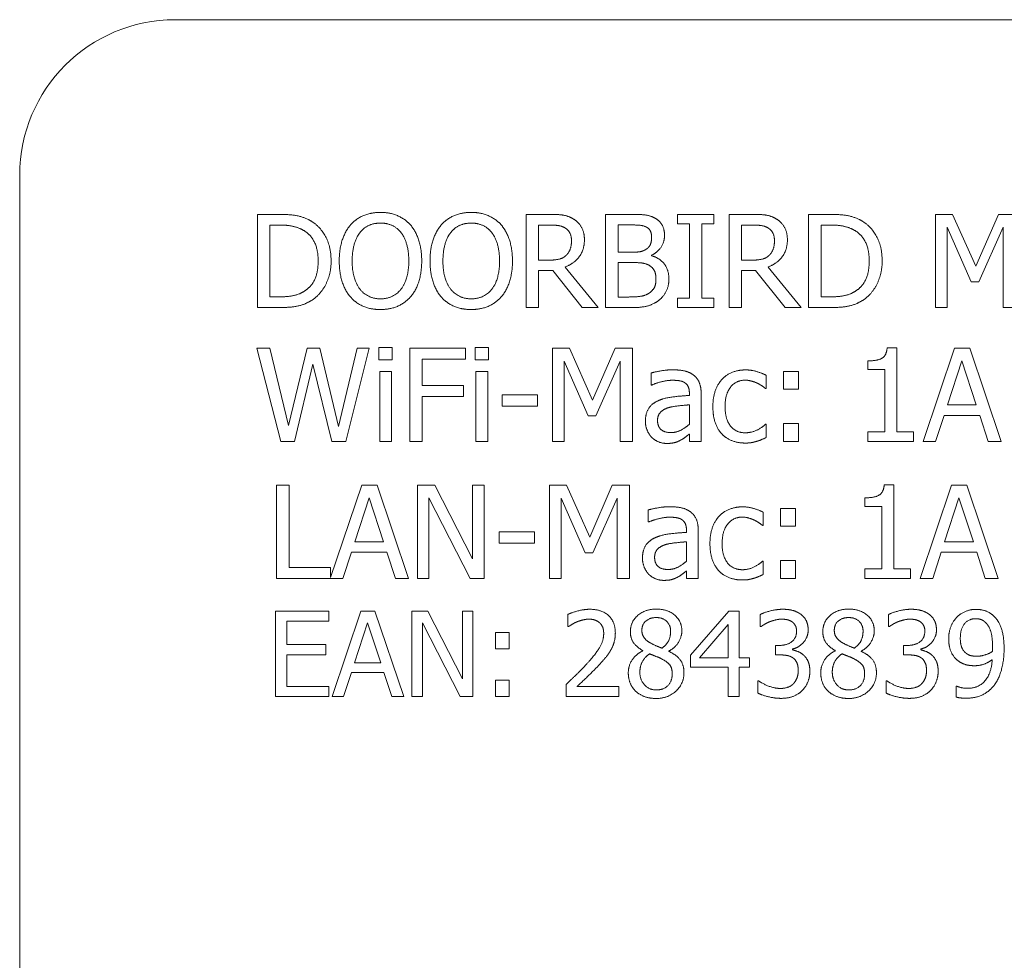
# Model space of a CAD drawing. Header units: millimetres. Extents: x 0 to 1188, y 0 to 840.
# Tile 8 of 15: x 328 to 341, y 199 to 211. Entities that reach past the tile are written whole.
import ezdxf

# ---------------------------------------------------------------- set-up
doc = ezdxf.new("R2010")
doc.units = ezdxf.units.MM
doc.header["$LTSCALE"] = 2
doc.layers.add('Sichtbar (ISO)', color=7, linetype='Continuous', lineweight=50)

msp = doc.modelspace()

# ---------------------------------------------------------------- linework, layer by layer
at = {"layer": 'Sichtbar (ISO)', "lineweight": 5}
for p, q in [((373.7798, 210.6754), (330.0798, 210.6754)), ((328.0798, 208.6754), (328.0798, 187.8754)), ((331.1409, 208.1705), (331.1409, 206.9705)), ((331.4142, 208.1705), (331.1409, 208.1705)), ((334.596, 208.1705), (334.596, 206.9705)), ((334.9052, 208.1705), (334.596, 208.1705)), ((335.62, 208.1705), (335.62, 206.9705)), ((335.938, 208.1705), (335.62, 208.1705)), ((336.5458, 208.1705), (336.5458, 208.0479)), ((337.0106, 208.1705), (336.5458, 208.1705)), ((336.5458, 208.0479), (336.6984, 208.0479)), ((336.6984, 208.0479), (336.6984, 207.093)), ((336.8579, 208.0479), (337.0106, 208.0479)), ((336.8579, 207.093), (336.8579, 208.0479)), ((337.0106, 208.0479), (337.0106, 208.1705)), ((337.208, 208.1705), (337.208, 206.9705)), ((337.5172, 208.1705), (337.208, 208.1705)), ((338.232, 208.1705), (338.232, 206.9705)), ((338.5052, 208.1705), (338.232, 208.1705)), ((339.8667, 208.1705), (339.8667, 206.9705)), ((340.0845, 208.1705), (339.8667, 208.1705)), ((340.384, 207.5024), (340.0845, 208.1705)), ((340.6738, 208.1705), (340.384, 207.5024)), ((340.8955, 208.1705), (340.6738, 208.1705)), ((331.3004, 207.1085), (331.3004, 208.0324)), ((331.3004, 208.0324), (331.4219, 208.0324)), ((334.7555, 207.5811), (334.7555, 208.0324)), ((334.7555, 208.0324), (334.914, 208.0324)), ((335.7795, 207.6833), (335.7795, 208.0343)), ((335.7795, 208.0343), (335.9321, 208.0343)), ((337.3675, 207.5811), (337.3675, 208.0324)), ((337.3675, 208.0324), (337.526, 208.0324)), ((338.3915, 207.1085), (338.3915, 208.0324)), ((338.3915, 208.0324), (338.513, 208.0324)), ((340.0154, 208.0042), (340.3257, 207.3011)), ((340.0154, 206.9705), (340.0154, 208.0042)), ((340.4229, 207.3011), (340.736, 208.0042)), ((340.736, 208.0042), (340.736, 206.9705)), ((335.9603, 207.6833), (335.7795, 207.6833)), ((334.8955, 207.5811), (334.7555, 207.5811)), ((335.7795, 207.1066), (335.7795, 207.55)), ((335.7795, 207.55), (335.9603, 207.55)), ((336.2093, 207.6375), (336.2093, 207.6434)), ((337.5075, 207.5811), (337.3675, 207.5811)), ((334.7555, 207.4479), (334.9383, 207.4479)), ((334.7555, 206.9705), (334.7555, 207.4479)), ((334.9383, 207.4479), (335.3176, 206.9705)), ((335.5247, 206.9705), (335.0978, 207.4927)), ((337.3675, 207.4479), (337.5503, 207.4479)), ((337.3675, 206.9705), (337.3675, 207.4479)), ((337.5503, 207.4479), (337.9295, 206.9705)), ((338.1367, 206.9705), (337.7098, 207.4927)), ((340.3257, 207.3011), (340.4229, 207.3011)), ((331.4219, 207.1085), (331.3004, 207.1085)), ((335.9088, 207.1066), (335.7795, 207.1066)), ((336.5458, 207.093), (336.5458, 206.9705)), ((336.6984, 207.093), (336.5458, 207.093)), ((337.0106, 207.093), (336.8579, 207.093)), ((337.0106, 206.9705), (337.0106, 207.093)), ((338.513, 207.1085), (338.3915, 207.1085)), ((331.1409, 206.9705), (331.4171, 206.9705)), ((334.596, 206.9705), (334.7555, 206.9705)), ((335.3176, 206.9705), (335.5247, 206.9705)), ((335.62, 206.9705), (335.9642, 206.9705)), ((336.5458, 206.9705), (337.0106, 206.9705)), ((337.208, 206.9705), (337.3675, 206.9705)), ((337.9295, 206.9705), (338.1367, 206.9705)), ((338.232, 206.9705), (338.5082, 206.9705)), ((339.8667, 206.9705), (340.0154, 206.9705)), ((340.736, 206.9705), (340.8955, 206.9705)), ((331.1331, 206.4475), (331.4394, 205.2475)), ((331.2974, 206.4475), (331.1331, 206.4475)), ((331.5386, 205.4527), (331.2974, 206.4475)), ((331.7778, 206.4475), (331.5386, 205.4527)), ((331.9402, 206.4475), (331.7778, 206.4475)), ((332.1814, 205.441), (331.9402, 206.4475)), ((332.4216, 206.4475), (332.1814, 205.441)), ((332.2767, 205.2475), (332.5781, 206.4475)), ((332.5781, 206.4475), (332.4216, 206.4475)), ((332.7026, 206.4553), (332.7026, 206.2978)), ((332.8747, 206.4553), (332.7026, 206.4553)), ((332.8747, 206.2978), (332.8747, 206.4553)), ((333.0984, 206.4475), (333.0984, 205.2475)), ((333.8161, 206.4475), (333.0984, 206.4475)), ((333.8161, 206.3056), (333.8161, 206.4475)), ((333.9405, 206.4553), (333.9405, 206.2978)), ((334.1127, 206.4553), (333.9405, 206.4553)), ((334.1127, 206.2978), (334.1127, 206.4553)), ((334.9354, 206.4475), (334.9354, 205.2475)), ((335.1532, 206.4475), (334.9354, 206.4475)), ((335.4527, 205.7795), (335.1532, 206.4475)), ((335.7425, 206.4475), (335.4527, 205.7795)), ((335.9642, 206.4475), (335.7425, 206.4475)), ((335.9642, 205.2475), (335.9642, 206.4475)), ((339.3668, 206.4514), (339.2423, 206.4514)), ((339.3668, 205.3701), (339.3668, 206.4514)), ((340.1098, 206.4475), (339.7052, 205.2475)), ((340.3062, 206.4475), (340.1098, 206.4475)), ((340.7107, 205.2475), (340.3062, 206.4475)), ((332.7026, 206.2978), (332.8747, 206.2978)), ((333.2579, 205.9671), (333.2579, 206.3056)), ((333.2579, 206.3056), (333.8161, 206.3056)), ((333.9405, 206.2978), (334.1127, 206.2978)), ((335.0841, 206.2812), (335.3944, 205.5782)), ((335.0841, 205.2475), (335.0841, 206.2812)), ((335.4916, 205.5782), (335.8047, 206.2812)), ((335.8047, 206.2812), (335.8047, 205.2475)), ((338.9944, 206.2842), (338.9944, 206.1743)), ((340.0193, 205.7192), (340.2041, 206.2842)), ((340.2041, 206.2842), (340.3898, 205.7192)), ((331.6164, 205.2475), (331.8537, 206.2433)), ((331.8537, 206.2433), (332.0978, 205.2475)), ((332.7123, 206.148), (332.7123, 205.2475)), ((332.864, 206.148), (332.7123, 206.148)), ((332.864, 205.2475), (332.864, 206.148)), ((333.9503, 206.148), (333.9503, 205.2475)), ((334.102, 206.148), (333.9503, 206.148)), ((334.102, 205.2475), (334.102, 206.148)), ((337.9091, 206.148), (337.9091, 205.9185)), ((338.1017, 206.148), (337.9091, 206.148)), ((338.1017, 205.9185), (338.1017, 206.148)), ((338.9944, 206.1743), (339.2122, 206.1743)), ((339.2122, 206.1743), (339.2122, 205.3701)), ((336.2044, 206.1286), (336.2044, 205.9739)), ((337.6854, 205.9292), (337.6854, 206.0994)), ((333.7927, 205.9671), (333.2579, 205.9671)), ((333.7927, 205.8252), (333.7927, 205.9671)), ((336.2044, 205.9739), (336.2132, 205.9739)), ((337.6767, 205.9292), (337.6854, 205.9292)), ((337.9091, 205.9185), (338.1017, 205.9185)), ((333.2579, 205.8252), (333.7927, 205.8252)), ((333.2579, 205.2475), (333.2579, 205.8252)), ((334.2877, 205.8456), (334.2877, 205.6997)), ((334.7418, 205.8456), (334.2877, 205.8456)), ((334.7418, 205.6997), (334.7418, 205.8456)), ((336.6974, 205.8689), (336.6974, 205.8398)), ((336.8491, 205.2475), (336.8491, 205.8631)), ((334.2877, 205.6997), (334.7418, 205.6997)), ((336.6974, 205.7192), (336.6974, 205.4692)), ((340.3898, 205.7192), (340.0193, 205.7192)), ((335.3944, 205.5782), (335.4916, 205.5782)), ((339.8666, 205.2475), (339.9756, 205.583)), ((339.9756, 205.583), (340.4336, 205.583)), ((340.4336, 205.583), (340.5425, 205.2475)), ((337.6854, 205.4683), (337.6767, 205.4683)), ((337.6854, 205.2981), (337.6854, 205.4683)), ((337.9091, 205.477), (337.9091, 205.2475)), ((338.1017, 205.477), (337.9091, 205.477)), ((338.1017, 205.2475), (338.1017, 205.477)), ((336.6974, 205.3428), (336.6974, 205.2475)), ((338.9944, 205.3701), (338.9944, 205.2475)), ((339.2122, 205.3701), (338.9944, 205.3701)), ((339.5798, 205.3701), (339.3668, 205.3701)), ((339.5798, 205.2475), (339.5798, 205.3701)), ((331.4394, 205.2475), (331.6164, 205.2475)), ((332.0978, 205.2475), (332.2767, 205.2475)), ((332.7123, 205.2475), (332.864, 205.2475)), ((333.0984, 205.2475), (333.2579, 205.2475)), ((333.9503, 205.2475), (334.102, 205.2475)), ((334.9354, 205.2475), (335.0841, 205.2475)), ((335.8047, 205.2475), (335.9642, 205.2475)), ((336.6974, 205.2475), (336.8491, 205.2475)), ((337.9091, 205.2475), (338.1017, 205.2475)), ((338.9944, 205.2475), (339.5798, 205.2475)), ((339.7052, 205.2475), (339.8666, 205.2475)), ((340.5425, 205.2475), (340.7107, 205.2475)), ((331.5456, 204.6853), (331.3862, 204.6853)), ((331.3862, 204.6853), (331.3862, 203.4853)), ((331.5456, 203.6272), (331.5456, 204.6853)), ((332.4821, 204.6853), (332.0815, 203.4968)), ((332.6785, 204.6853), (332.4821, 204.6853)), ((333.0831, 203.4853), (332.6785, 204.6853)), ((333.1969, 204.6853), (333.1969, 203.4853)), ((333.4234, 204.6853), (333.1969, 204.6853)), ((333.9067, 203.7352), (333.4234, 204.6853)), ((333.9067, 204.6853), (333.9067, 203.7352)), ((334.0555, 204.6853), (333.9067, 204.6853)), ((334.0555, 203.4853), (334.0555, 204.6853)), ((334.8977, 204.6853), (334.8977, 203.4853)), ((335.1155, 204.6853), (334.8977, 204.6853)), ((335.415, 204.0172), (335.1155, 204.6853)), ((335.7048, 204.6853), (335.415, 204.0172)), ((335.9265, 204.6853), (335.7048, 204.6853)), ((335.9265, 203.4853), (335.9265, 204.6853)), ((339.3291, 204.6892), (339.2046, 204.6892)), ((339.3291, 203.6078), (339.3291, 204.6892)), ((340.0721, 204.6853), (339.6675, 203.4853)), ((340.2685, 204.6853), (340.0721, 204.6853)), ((340.673, 203.4853), (340.2685, 204.6853)), ((332.3917, 203.9569), (332.5764, 204.5219)), ((332.5764, 204.5219), (332.7622, 203.9569)), ((333.3456, 204.52), (333.8766, 203.4853)), ((333.3456, 203.4853), (333.3456, 204.52)), ((335.0465, 204.519), (335.3567, 203.8159)), ((335.0465, 203.4853), (335.0465, 204.519)), ((335.4539, 203.8159), (335.767, 204.519)), ((335.767, 204.519), (335.767, 203.4853)), ((338.9567, 204.5219), (338.9567, 204.412)), ((339.9816, 203.9569), (340.1664, 204.5219)), ((340.1664, 204.5219), (340.3521, 203.9569)), ((337.8714, 204.3858), (337.8714, 204.1563)), ((338.064, 204.3858), (337.8714, 204.3858)), ((338.064, 204.1563), (338.064, 204.3858)), ((338.9567, 204.412), (339.1745, 204.412)), ((339.1745, 204.412), (339.1745, 203.6078)), ((336.1667, 204.3663), (336.1667, 204.2117)), ((337.6477, 204.167), (337.6477, 204.3371)), ((336.1667, 204.2117), (336.1755, 204.2117)), ((337.639, 204.167), (337.6477, 204.167)), ((337.8714, 204.1563), (338.064, 204.1563)), ((334.25, 204.0833), (334.25, 203.9375)), ((334.7042, 204.0833), (334.25, 204.0833)), ((334.7042, 203.9375), (334.7042, 204.0833)), ((336.6597, 204.1067), (336.6597, 204.0775)), ((336.8114, 203.4853), (336.8114, 204.1008)), ((332.7622, 203.9569), (332.3917, 203.9569)), ((334.25, 203.9375), (334.7042, 203.9375)), ((336.6597, 203.9569), (336.6597, 203.707)), ((340.3521, 203.9569), (339.9816, 203.9569)), ((332.239, 203.4853), (332.3479, 203.8208)), ((332.3479, 203.8208), (332.8059, 203.8208)), ((332.8059, 203.8208), (332.9148, 203.4853)), ((335.3567, 203.8159), (335.4539, 203.8159)), ((339.8289, 203.4853), (339.9379, 203.8208)), ((339.9379, 203.8208), (340.3959, 203.8208)), ((340.3959, 203.8208), (340.5048, 203.4853)), ((332.0815, 203.6272), (331.5456, 203.6272)), ((332.0815, 203.4968), (332.0815, 203.6272)), ((337.6477, 203.706), (337.639, 203.706)), ((337.6477, 203.5358), (337.6477, 203.706)), ((337.8714, 203.7148), (337.8714, 203.4853)), ((338.064, 203.7148), (337.8714, 203.7148)), ((338.064, 203.4853), (338.064, 203.7148)), ((331.3862, 203.4853), (332.239, 203.4853)), ((332.9148, 203.4853), (333.0831, 203.4853)), ((333.1969, 203.4853), (333.3456, 203.4853)), ((333.8766, 203.4853), (334.0555, 203.4853)), ((334.8977, 203.4853), (335.0465, 203.4853)), ((335.767, 203.4853), (335.9265, 203.4853)), ((336.6597, 203.5806), (336.6597, 203.4853)), ((336.6597, 203.4853), (336.8114, 203.4853)), ((337.8714, 203.4853), (338.064, 203.4853)), ((338.9567, 203.6078), (338.9567, 203.4853)), ((339.1745, 203.6078), (338.9567, 203.6078)), ((338.9567, 203.4853), (339.5421, 203.4853)), ((339.5421, 203.6078), (339.3291, 203.6078)), ((339.5421, 203.4853), (339.5421, 203.6078)), ((339.6675, 203.4853), (339.8289, 203.4853)), ((340.5048, 203.4853), (340.673, 203.4853)), ((332.0578, 203.0648), (331.3697, 203.0648)), ((331.3697, 203.0648), (331.3697, 201.9648)), ((332.0578, 202.9347), (332.0578, 203.0648)), ((332.4705, 203.0648), (332.0997, 201.9648)), ((332.6506, 203.0648), (332.4705, 203.0648)), ((333.0214, 201.9648), (332.6506, 203.0648)), ((333.1257, 203.0648), (333.1257, 201.9648)), ((333.3334, 203.0648), (333.1257, 203.0648)), ((333.7765, 202.1939), (333.3334, 203.0648)), ((333.7765, 203.0648), (333.7765, 202.1939)), ((333.9128, 203.0648), (333.7765, 203.0648)), ((333.9128, 201.9648), (333.9128, 203.0648)), ((335.135, 203.022), (335.135, 202.8651)), ((337.2039, 203.0648), (336.7119, 202.4979)), ((337.3394, 203.0648), (337.2039, 203.0648)), ((337.3394, 202.4613), (337.3394, 203.0648)), ((337.6095, 203.0203), (337.6095, 202.8643)), ((339.2604, 203.0203), (339.2604, 202.8643)), ((331.5158, 202.9347), (332.0578, 202.9347)), ((331.5158, 202.6334), (331.5158, 202.9347)), ((332.3876, 202.3972), (332.557, 202.9151)), ((332.557, 202.9151), (332.7273, 202.3972)), ((333.2621, 202.9133), (333.7488, 201.9648)), ((333.2621, 201.9648), (333.2621, 202.9133)), ((335.135, 202.8651), (335.143, 202.8651)), ((336.8278, 202.4613), (337.1977, 202.891)), ((337.1977, 202.891), (337.1977, 202.4613)), ((337.6095, 202.8643), (337.6184, 202.8643)), ((339.2604, 202.8643), (339.2693, 202.8643)), ((334.2034, 202.7903), (334.2034, 202.5799)), ((334.3799, 202.7903), (334.2034, 202.7903)), ((334.3799, 202.5799), (334.3799, 202.7903)), ((332.0213, 202.6334), (331.5158, 202.6334)), ((332.0213, 202.5032), (332.0213, 202.6334)), ((337.8039, 202.6227), (337.8039, 202.5006)), ((337.8529, 202.6227), (337.8039, 202.6227)), ((339.4547, 202.6227), (339.4547, 202.5006)), ((339.5038, 202.6227), (339.4547, 202.6227)), ((331.5158, 202.5032), (332.0213, 202.5032)), ((331.5158, 202.095), (331.5158, 202.5032)), ((334.2034, 202.5799), (334.3799, 202.5799)), ((336.0977, 202.5567), (336.0977, 202.5523)), ((336.4329, 202.546), (336.4329, 202.5505)), ((336.7119, 202.4979), (336.7119, 202.3428)), ((337.8039, 202.5006), (337.8663, 202.5006)), ((338.0231, 202.5656), (338.0231, 202.5763)), ((338.574, 202.5567), (338.574, 202.5523)), ((338.9092, 202.546), (338.9092, 202.5505)), ((339.4547, 202.5006), (339.5171, 202.5006)), ((339.674, 202.5656), (339.674, 202.5763)), ((332.7273, 202.3972), (332.3876, 202.3972)), ((337.1977, 202.4613), (336.8278, 202.4613)), ((337.4705, 202.4613), (337.3394, 202.4613)), ((337.4705, 202.3428), (337.4705, 202.4613)), ((332.2477, 201.9648), (332.3475, 202.2724)), ((332.3475, 202.2724), (332.7674, 202.2724)), ((332.7674, 202.2724), (332.8672, 201.9648)), ((336.7119, 202.3428), (337.1977, 202.3428)), ((337.1977, 202.3428), (337.1977, 201.9648)), ((337.3394, 201.9648), (337.3394, 202.3428)), ((337.3394, 202.3428), (337.4705, 202.3428)), ((332.0578, 202.095), (331.5158, 202.095)), ((332.0578, 201.9648), (332.0578, 202.095)), ((334.2034, 202.1752), (334.2034, 201.9648)), ((334.3799, 202.1752), (334.2034, 202.1752)), ((334.3799, 201.9648), (334.3799, 202.1752)), ((335.1118, 202.1208), (335.1118, 201.9648)), ((335.7902, 202.0923), (335.25, 202.0923)), ((335.7902, 201.9648), (335.7902, 202.0923)), ((337.5792, 202.1654), (337.5792, 202.0094)), ((337.5899, 202.1654), (337.5792, 202.1654)), ((339.2301, 202.1654), (339.2301, 202.0094)), ((339.2408, 202.1654), (339.2301, 202.1654)), ((340.1295, 202.1003), (340.1295, 201.9586)), ((340.1367, 202.1003), (340.1295, 202.1003)), ((331.3697, 201.9648), (332.0578, 201.9648)), ((332.0997, 201.9648), (332.2477, 201.9648)), ((332.8672, 201.9648), (333.0214, 201.9648)), ((333.1257, 201.9648), (333.2621, 201.9648)), ((333.7488, 201.9648), (333.9128, 201.9648)), ((334.2034, 201.9648), (334.3799, 201.9648)), ((335.1118, 201.9648), (335.7902, 201.9648)), ((337.1977, 201.9648), (337.3394, 201.9648))]:
    msp.add_line(p, q, dxfattribs=at)
msp.add_arc((330.0798, 208.6754), 2, 90, 180, dxfattribs=at)
for points in [[(332.7221, 208.1957), (332.6015, 208.1957), (332.406, 208.1131), (332.336, 208.0333)], [(333.1091, 208.0333), (333.0411, 208.1102), (332.8446, 208.1957), (332.7221, 208.1957)], [(333.89, 208.1957), (333.7694, 208.1957), (333.574, 208.1131), (333.5039, 208.0333)], [(334.277, 208.0333), (334.209, 208.1102), (334.0125, 208.1957), (333.89, 208.1957)], [(331.844, 208.0752), (331.7759, 208.1199), (331.5834, 208.1705), (331.4142, 208.1705)], [(332.0871, 207.5695), (332.0871, 207.7445), (331.9597, 207.9983), (331.844, 208.0752)], [(332.4566, 207.9332), (332.5062, 207.9974), (332.6365, 208.0576), (332.7231, 208.0576)], [(332.7231, 208.0576), (332.8067, 208.0576), (332.9409, 207.9954), (332.9885, 207.9332)], [(333.6245, 207.9332), (333.6741, 207.9974), (333.8044, 208.0576), (333.891, 208.0576)], [(333.891, 208.0576), (333.9746, 208.0576), (334.1088, 207.9954), (334.1565, 207.9332)], [(335.2106, 208.1072), (335.1474, 208.1481), (335.0083, 208.1705), (334.9052, 208.1705)], [(335.3467, 207.8447), (335.3467, 207.939), (335.2738, 208.0664), (335.2106, 208.1072)], [(336.2531, 208.1218), (336.1947, 208.1539), (336.0663, 208.1705), (335.938, 208.1705)], [(336.3775, 207.9001), (336.3775, 207.976), (336.3182, 208.0878), (336.2531, 208.1218)], [(337.8226, 208.1072), (337.7594, 208.1481), (337.6203, 208.1705), (337.5172, 208.1705)], [(337.9587, 207.8447), (337.9587, 207.939), (337.8858, 208.0664), (337.8226, 208.1072)], [(338.9351, 208.0752), (338.867, 208.1199), (338.6744, 208.1705), (338.5052, 208.1705)], [(339.1782, 207.5695), (339.1782, 207.7445), (339.0508, 207.9983), (338.9351, 208.0752)], [(331.4219, 208.0324), (331.5299, 208.0324), (331.6748, 207.9983), (331.7389, 207.9604)], [(331.7389, 207.9604), (331.8294, 207.905), (331.9208, 207.7095), (331.9208, 207.5714)], [(332.336, 208.0333), (332.267, 207.9507), (332.1921, 207.7212), (332.1921, 207.5705)], [(332.3584, 207.5705), (332.3584, 207.6871), (332.409, 207.8719), (332.4566, 207.9332)], [(332.9885, 207.9332), (333.0352, 207.8729), (333.0868, 207.6891), (333.0868, 207.5705)], [(333.2531, 207.5705), (333.2531, 207.7202), (333.1772, 207.9536), (333.1091, 208.0333)], [(333.5039, 208.0333), (333.4349, 207.9507), (333.36, 207.7212), (333.36, 207.5705)], [(333.5263, 207.5705), (333.5263, 207.6871), (333.5769, 207.8719), (333.6245, 207.9332)], [(334.1565, 207.9332), (334.2031, 207.8729), (334.2547, 207.6891), (334.2547, 207.5705)], [(334.421, 207.5705), (334.421, 207.7202), (334.3451, 207.9536), (334.277, 208.0333)], [(334.914, 208.0324), (334.9801, 208.0324), (335.0706, 208.0139), (335.1046, 207.9915)], [(335.1046, 207.9915), (335.1435, 207.9653), (335.1804, 207.8846), (335.1804, 207.832)], [(335.9321, 208.0343), (336.0167, 208.0343), (336.1111, 208.0246), (336.15, 208.0032)], [(336.15, 208.0032), (336.1821, 207.9847), (336.2112, 207.9205), (336.2112, 207.8777)], [(337.526, 208.0324), (337.5921, 208.0324), (337.6825, 208.0139), (337.7166, 207.9915)], [(337.7166, 207.9915), (337.7555, 207.9653), (337.7924, 207.8846), (337.7924, 207.832)], [(338.513, 208.0324), (338.621, 208.0324), (338.7659, 207.9983), (338.83, 207.9604)], [(338.83, 207.9604), (338.9205, 207.905), (339.0119, 207.7095), (339.0119, 207.5714)], [(335.0978, 207.4927), (335.2125, 207.5354), (335.3467, 207.7134), (335.3467, 207.8447)], [(335.1804, 207.832), (335.1804, 207.7698), (335.1474, 207.6764), (335.1124, 207.6434)], [(336.2112, 207.8777), (336.2112, 207.8213), (336.1811, 207.7465), (336.1441, 207.7231)], [(336.2093, 207.6434), (336.2881, 207.6813), (336.3775, 207.8155), (336.3775, 207.9001)], [(337.7098, 207.4927), (337.8245, 207.5354), (337.9587, 207.7134), (337.9587, 207.8447)], [(337.7924, 207.832), (337.7924, 207.7698), (337.7594, 207.6764), (337.7244, 207.6434)], [(336.1441, 207.7231), (336.1062, 207.6988), (336.0352, 207.6833), (335.9603, 207.6833)], [(331.9208, 207.5714), (331.9208, 207.4314), (331.8372, 207.2447), (331.7535, 207.1883)], [(331.842, 207.0667), (331.9539, 207.1406), (332.0871, 207.4051), (332.0871, 207.5695)], [(332.1921, 207.5705), (332.1921, 207.4226), (332.266, 207.1883), (332.3351, 207.1085)], [(332.7231, 207.0833), (332.5568, 207.0833), (332.3584, 207.3341), (332.3584, 207.5705)], [(333.0868, 207.5705), (333.0868, 207.3341), (332.8894, 207.0833), (332.7231, 207.0833)], [(333.1091, 207.1085), (333.1791, 207.1883), (333.2531, 207.4246), (333.2531, 207.5705)], [(333.36, 207.5705), (333.36, 207.4226), (333.4339, 207.1883), (333.503, 207.1085)], [(333.891, 207.0833), (333.7247, 207.0833), (333.5263, 207.3341), (333.5263, 207.5705)], [(334.2547, 207.5705), (334.2547, 207.3341), (334.0573, 207.0833), (333.891, 207.0833)], [(334.277, 207.1085), (334.3471, 207.1883), (334.421, 207.4246), (334.421, 207.5705)], [(335.1124, 207.6434), (335.0744, 207.6055), (334.9646, 207.5811), (334.8955, 207.5811)], [(335.9603, 207.55), (336.043, 207.55), (336.1325, 207.5384), (336.1704, 207.5189)], [(336.4339, 207.339), (336.4339, 207.4538), (336.3163, 207.6084), (336.2093, 207.6375)], [(337.7244, 207.6434), (337.6864, 207.6055), (337.5766, 207.5811), (337.5075, 207.5811)], [(339.0119, 207.5714), (339.0119, 207.4314), (338.9283, 207.2447), (338.8446, 207.1883)], [(338.9331, 207.0667), (339.0449, 207.1406), (339.1782, 207.4051), (339.1782, 207.5695)], [(336.1704, 207.5189), (336.2287, 207.4878), (336.2676, 207.4003), (336.2676, 207.3322)], [(336.2676, 207.3322), (336.2676, 207.269), (336.2258, 207.1893), (336.1811, 207.1572)], [(336.3095, 207.0677), (336.3659, 207.1124), (336.4339, 207.2495), (336.4339, 207.339)], [(331.7535, 207.1883), (331.6884, 207.1426), (331.5279, 207.1085), (331.4219, 207.1085)], [(338.8446, 207.1883), (338.7795, 207.1426), (338.619, 207.1085), (338.513, 207.1085)], [(331.4171, 206.9705), (331.5629, 206.9705), (331.7506, 207.0093), (331.842, 207.0667)], [(332.3351, 207.1085), (332.406, 207.0278), (332.6005, 206.9452), (332.7221, 206.9452)], [(332.7221, 206.9452), (332.8398, 206.9452), (333.0352, 207.0249), (333.1091, 207.1085)], [(333.503, 207.1085), (333.574, 207.0278), (333.7684, 206.9452), (333.89, 206.9452)], [(333.89, 206.9452), (334.0077, 206.9452), (334.2031, 207.0249), (334.277, 207.1085)], [(336.1811, 207.1572), (336.1344, 207.126), (336.0138, 207.1066), (335.9088, 207.1066)], [(335.9642, 206.9705), (336.0868, 206.9705), (336.2414, 207.0152), (336.3095, 207.0677)], [(338.5082, 206.9705), (338.654, 206.9705), (338.8417, 207.0093), (338.9331, 207.0667)], [(339.2423, 206.4514), (339.2346, 206.3542), (339.1179, 206.2842), (338.9944, 206.2842)], [(336.4796, 206.1694), (336.4028, 206.1694), (336.2462, 206.1402), (336.2044, 206.1286)], [(336.7509, 206.1023), (336.7004, 206.1402), (336.573, 206.1694), (336.4796, 206.1694)], [(337.42, 206.1684), (337.3286, 206.1684), (337.17, 206.1052), (337.1166, 206.0459)], [(337.6854, 206.0994), (337.632, 206.1266), (337.4939, 206.1684), (337.42, 206.1684)], [(336.2132, 205.9739), (336.2841, 206.0041), (336.4261, 206.0352), (336.4786, 206.0352)], [(336.4786, 206.0352), (336.5234, 206.0352), (336.607, 206.0235), (336.6362, 206.0051)], [(336.8491, 205.8631), (336.8491, 205.9477), (336.8005, 206.0654), (336.7509, 206.1023)], [(337.1166, 206.0459), (337.0631, 205.9876), (336.9999, 205.8145), (336.9999, 205.6958)], [(337.1564, 205.6958), (337.1564, 205.8582), (337.2994, 206.0362), (337.417, 206.0362)], [(337.417, 206.0362), (337.4559, 206.0362), (337.5415, 206.0119), (337.5736, 205.9963)], [(336.6362, 206.0051), (336.6653, 205.9866), (336.6974, 205.9214), (336.6974, 205.8689)], [(337.5736, 205.9963), (337.6096, 205.9778), (337.6602, 205.9428), (337.6767, 205.9292)], [(336.2958, 205.7717), (336.2102, 205.7338), (336.1315, 205.6015), (336.1315, 205.5081)], [(336.6974, 205.8398), (336.5778, 205.8329), (336.3717, 205.8067), (336.2958, 205.7717)], [(336.288, 205.5188), (336.288, 205.5869), (336.3668, 205.6637), (336.4271, 205.6822)], [(336.4271, 205.6822), (336.4786, 205.6978), (336.643, 205.7143), (336.6974, 205.7192)], [(336.9999, 205.6958), (336.9999, 205.5772), (337.0611, 205.4002), (337.1166, 205.3428)], [(337.417, 205.3594), (337.2945, 205.3594), (337.1564, 205.5373), (337.1564, 205.6958)], [(336.4592, 205.3623), (336.3756, 205.3623), (336.288, 205.441), (336.288, 205.5188)], [(336.1315, 205.5081), (336.1315, 205.4479), (336.1752, 205.3389), (336.2112, 205.302)], [(336.6974, 205.4692), (336.6469, 205.4235), (336.5302, 205.3623), (336.4592, 205.3623)], [(337.6767, 205.4683), (337.6252, 205.4206), (337.491, 205.3594), (337.417, 205.3594)], [(336.2112, 205.302), (336.2491, 205.2641), (336.3493, 205.2222), (336.4047, 205.2222)], [(336.4047, 205.2222), (336.4728, 205.2222), (336.5477, 205.2446), (336.5875, 205.266)], [(336.5875, 205.266), (336.6167, 205.2806), (336.679, 205.3292), (336.6974, 205.3428)], [(337.1166, 205.3428), (337.172, 205.2845), (337.3266, 205.2271), (337.42, 205.2271)], [(337.5678, 205.2504), (337.595, 205.2573), (337.6631, 205.2874), (337.6854, 205.2981)], [(337.42, 205.2271), (337.4676, 205.2271), (337.5289, 205.2388), (337.5678, 205.2504)], [(339.2046, 204.6892), (339.1969, 204.5919), (339.0802, 204.5219), (338.9567, 204.5219)], [(336.4419, 204.4071), (336.3651, 204.4071), (336.2085, 204.378), (336.1667, 204.3663)], [(336.7132, 204.34), (336.6627, 204.378), (336.5353, 204.4071), (336.4419, 204.4071)], [(337.3823, 204.4062), (337.2909, 204.4062), (337.1324, 204.343), (337.0789, 204.2836)], [(337.6477, 204.3371), (337.5943, 204.3644), (337.4562, 204.4062), (337.3823, 204.4062)], [(336.1755, 204.2117), (336.2465, 204.2418), (336.3884, 204.2729), (336.4409, 204.2729)], [(336.4409, 204.2729), (336.4857, 204.2729), (336.5693, 204.2613), (336.5985, 204.2428)], [(336.8114, 204.1008), (336.8114, 204.1854), (336.7628, 204.3031), (336.7132, 204.34)], [(337.0789, 204.2836), (337.0254, 204.2253), (336.9622, 204.0522), (336.9622, 203.9336)], [(337.1187, 203.9336), (337.1187, 204.096), (337.2617, 204.2739), (337.3794, 204.2739)], [(337.3794, 204.2739), (337.4183, 204.2739), (337.5038, 204.2496), (337.5359, 204.2341)], [(336.5985, 204.2428), (336.6277, 204.2243), (336.6597, 204.1592), (336.6597, 204.1067)], [(337.5359, 204.2341), (337.5719, 204.2156), (337.6225, 204.1806), (337.639, 204.167)], [(336.2581, 204.0094), (336.1725, 203.9715), (336.0938, 203.8392), (336.0938, 203.7459)], [(336.6597, 204.0775), (336.5401, 204.0707), (336.334, 204.0444), (336.2581, 204.0094)], [(336.2503, 203.7566), (336.2503, 203.8247), (336.3291, 203.9015), (336.3894, 203.92)], [(336.3894, 203.92), (336.4409, 203.9355), (336.6053, 203.952), (336.6597, 203.9569)], [(336.9622, 203.9336), (336.9622, 203.8149), (337.0234, 203.6379), (337.0789, 203.5806)], [(337.3794, 203.5971), (337.2568, 203.5971), (337.1187, 203.7751), (337.1187, 203.9336)], [(336.0938, 203.7459), (336.0938, 203.6856), (336.1375, 203.5767), (336.1735, 203.5397)], [(336.4215, 203.6), (336.3379, 203.6), (336.2503, 203.6788), (336.2503, 203.7566)], [(336.6597, 203.707), (336.6092, 203.6613), (336.4925, 203.6), (336.4215, 203.6)], [(337.639, 203.706), (337.5875, 203.6584), (337.4533, 203.5971), (337.3794, 203.5971)], [(336.1735, 203.5397), (336.2114, 203.5018), (336.3116, 203.46), (336.367, 203.46)], [(336.367, 203.46), (336.4351, 203.46), (336.51, 203.4823), (336.5499, 203.5037)], [(336.5499, 203.5037), (336.579, 203.5183), (336.6413, 203.567), (336.6597, 203.5806)], [(337.0789, 203.5806), (337.1343, 203.5222), (337.2889, 203.4648), (337.3823, 203.4648)], [(337.3823, 203.4648), (337.4299, 203.4648), (337.4912, 203.4765), (337.5301, 203.4882)], [(337.5301, 203.4882), (337.5573, 203.495), (337.6254, 203.5251), (337.6477, 203.5358)], [(335.4167, 203.088), (335.3436, 203.088), (335.1804, 203.0443), (335.135, 203.022)], [(335.7447, 202.7858), (335.7447, 202.9249), (335.5709, 203.088), (335.4167, 203.088)], [(336.2697, 203.0898), (336.1253, 203.0898), (335.9381, 202.924), (335.9381, 202.8001)], [(336.0861, 202.817), (336.0861, 202.8928), (336.1886, 202.981), (336.2688, 202.981)], [(336.2688, 202.981), (336.3571, 202.981), (336.456, 202.8821), (336.456, 202.8081)], [(336.6005, 202.8099), (336.6005, 202.9329), (336.4195, 203.0898), (336.2697, 203.0898)], [(337.8966, 203.088), (337.8226, 203.088), (337.6577, 203.0461), (337.6095, 203.0203)], [(338.1283, 203.0256), (338.0829, 203.0577), (337.9714, 203.088), (337.8966, 203.088)], [(338.2264, 202.8224), (338.2264, 202.8901), (338.1765, 202.9908), (338.1283, 203.0256)], [(338.7461, 203.0898), (338.6017, 203.0898), (338.4145, 202.924), (338.4145, 202.8001)], [(338.5624, 202.817), (338.5624, 202.8928), (338.665, 202.981), (338.7452, 202.981)], [(338.7452, 202.981), (338.8334, 202.981), (338.9324, 202.8821), (338.9324, 202.8081)], [(339.0768, 202.8099), (339.0768, 202.9329), (338.8958, 203.0898), (338.7461, 203.0898)], [(339.5475, 203.088), (339.4735, 203.088), (339.3086, 203.0461), (339.2604, 203.0203)], [(339.7792, 203.0256), (339.7338, 203.0577), (339.6223, 203.088), (339.5475, 203.088)], [(339.8773, 202.8224), (339.8773, 202.8901), (339.8274, 202.9908), (339.7792, 203.0256)], [(340.1376, 202.9837), (340.0894, 202.9329), (340.0342, 202.7921), (340.0342, 202.7074)], [(340.3836, 203.0871), (340.3158, 203.0871), (340.183, 203.0327), (340.1376, 202.9837)], [(340.6278, 202.9882), (340.5824, 203.0363), (340.4594, 203.0871), (340.3836, 203.0871)], [(340.7473, 202.5808), (340.7473, 202.7314), (340.6849, 202.9275), (340.6278, 202.9882)], [(335.143, 202.8651), (335.1608, 202.8776), (335.2188, 202.9133), (335.25, 202.9258)], [(335.25, 202.9258), (335.2865, 202.9409), (335.3667, 202.9605), (335.406, 202.9605)], [(335.406, 202.9605), (335.447, 202.9605), (335.5147, 202.9382), (335.5406, 202.916)], [(335.5406, 202.916), (335.5664, 202.8937), (335.5949, 202.8241), (335.5949, 202.7778)], [(337.6184, 202.8643), (337.6389, 202.8785), (337.6915, 202.9106), (337.7272, 202.9258)], [(337.7272, 202.9258), (337.7655, 202.9409), (337.8449, 202.9605), (337.885, 202.9605)], [(337.885, 202.9605), (337.9233, 202.9605), (337.9911, 202.9454), (338.0187, 202.9267)], [(338.0187, 202.9267), (338.0445, 202.9088), (338.0766, 202.8491), (338.0766, 202.8072)], [(339.2693, 202.8643), (339.2898, 202.8785), (339.3424, 202.9106), (339.3781, 202.9258)], [(339.3781, 202.9258), (339.4164, 202.9409), (339.4958, 202.9605), (339.5359, 202.9605)], [(339.5359, 202.9605), (339.5742, 202.9605), (339.6419, 202.9454), (339.6696, 202.9267)], [(339.6696, 202.9267), (339.6954, 202.9088), (339.7275, 202.8491), (339.7275, 202.8072)], [(340.1839, 202.7136), (340.1839, 202.8366), (340.2918, 202.9668), (340.3827, 202.9668)], [(340.3827, 202.9668), (340.4219, 202.9668), (340.4888, 202.94), (340.5209, 202.9044)], [(340.5209, 202.9044), (340.5574, 202.866), (340.5984, 202.7252), (340.5984, 202.6138)], [(335.5949, 202.7778), (335.5949, 202.6895), (335.5031, 202.5237), (335.3774, 202.3856)], [(335.6876, 202.5656), (335.7144, 202.612), (335.7447, 202.7207), (335.7447, 202.7858)], [(335.9381, 202.8001), (335.9381, 202.7163), (336.0166, 202.604), (336.0977, 202.5567)], [(336.1913, 202.6566), (336.1387, 202.6869), (336.0861, 202.7626), (336.0861, 202.817)], [(336.456, 202.8081), (336.456, 202.7412), (336.4106, 202.6369), (336.3464, 202.5879)], [(336.4329, 202.5505), (336.514, 202.5915), (336.6005, 202.7359), (336.6005, 202.8099)], [(338.0766, 202.8072), (338.0766, 202.7172), (337.9518, 202.6227), (337.8529, 202.6227)], [(338.0231, 202.5763), (338.1069, 202.5942), (338.2264, 202.7314), (338.2264, 202.8224)], [(338.4145, 202.8001), (338.4145, 202.7163), (338.4929, 202.604), (338.574, 202.5567)], [(338.6676, 202.6566), (338.615, 202.6869), (338.5624, 202.7626), (338.5624, 202.817)], [(338.9324, 202.8081), (338.9324, 202.7412), (338.8869, 202.6369), (338.8227, 202.5879)], [(338.9092, 202.5505), (338.9903, 202.5915), (339.0768, 202.7359), (339.0768, 202.8099)], [(339.7275, 202.8072), (339.7275, 202.7172), (339.6027, 202.6227), (339.5038, 202.6227)], [(339.674, 202.5763), (339.7578, 202.5942), (339.8773, 202.7314), (339.8773, 202.8224)], [(336.3464, 202.5879), (336.3081, 202.6004), (336.2136, 202.6441), (336.1913, 202.6566)], [(338.8227, 202.5879), (338.7844, 202.6004), (338.6899, 202.6441), (338.6676, 202.6566)], [(340.0342, 202.7074), (340.0342, 202.6102), (340.0948, 202.472), (340.1536, 202.4266)], [(340.2588, 202.522), (340.2196, 202.554), (340.1839, 202.6441), (340.1839, 202.7136)], [(340.5984, 202.6138), (340.5984, 202.5915), (340.5966, 202.5549), (340.5958, 202.5442)], [(335.5406, 202.3775), (335.5834, 202.423), (335.6609, 202.5175), (335.6876, 202.5656)], [(336.0977, 202.5523), (336.0068, 202.5077), (335.9114, 202.3579), (335.9114, 202.2688)], [(336.0603, 202.2795), (336.0603, 202.3553), (336.1253, 202.4747), (336.1859, 202.5148)], [(336.1859, 202.5148), (336.2385, 202.4934), (336.3223, 202.4604), (336.3473, 202.4462)], [(336.6281, 202.2715), (336.6281, 202.3731), (336.5291, 202.5015), (336.4329, 202.546)], [(337.8663, 202.5006), (337.9162, 202.5006), (338.0009, 202.4836), (338.0321, 202.4613)], [(338.1711, 202.4943), (338.1372, 202.5264), (338.0579, 202.5585), (338.0231, 202.5656)], [(338.2478, 202.2911), (338.2478, 202.3633), (338.205, 202.4631), (338.1711, 202.4943)], [(338.574, 202.5523), (338.4831, 202.5077), (338.3877, 202.3579), (338.3877, 202.2688)], [(338.5366, 202.2795), (338.5366, 202.3553), (338.6017, 202.4747), (338.6623, 202.5148)], [(338.6623, 202.5148), (338.7149, 202.4934), (338.7987, 202.4604), (338.8236, 202.4462)], [(339.1044, 202.2715), (339.1044, 202.3731), (339.0055, 202.5015), (338.9092, 202.546)], [(339.5171, 202.5006), (339.5671, 202.5006), (339.6517, 202.4836), (339.6829, 202.4613)], [(339.822, 202.4943), (339.7881, 202.5264), (339.7088, 202.5585), (339.674, 202.5656)], [(339.8987, 202.2911), (339.8987, 202.3633), (339.8559, 202.4631), (339.822, 202.4943)], [(340.3987, 202.4836), (340.3577, 202.4836), (340.2873, 202.4988), (340.2588, 202.522)], [(340.5958, 202.5442), (340.5547, 202.5166), (340.446, 202.4836), (340.3987, 202.4836)], [(340.6261, 202.119), (340.6858, 202.2002), (340.7473, 202.4444), (340.7473, 202.5808)], [(335.3774, 202.3856), (335.315, 202.3169), (335.1849, 202.1895), (335.1118, 202.1208)], [(335.25, 202.0923), (335.3008, 202.1395), (335.471, 202.3018), (335.5406, 202.3775)], [(336.3473, 202.4462), (336.4231, 202.4052), (336.4765, 202.325), (336.4765, 202.2572)], [(338.0321, 202.4613), (338.0633, 202.4391), (338.098, 202.3615), (338.098, 202.3018)], [(338.8236, 202.4462), (338.8994, 202.4052), (338.9529, 202.325), (338.9529, 202.2572)], [(339.6829, 202.4613), (339.7141, 202.4391), (339.7489, 202.3615), (339.7489, 202.3018)], [(340.1536, 202.4266), (340.2044, 202.3882), (340.3052, 202.3615), (340.3658, 202.3615)], [(340.5949, 202.4382), (340.5833, 202.2617), (340.4184, 202.0709), (340.274, 202.0709)], [(340.3658, 202.3615), (340.4291, 202.3615), (340.536, 202.398), (340.5949, 202.4382)], [(335.9114, 202.2688), (335.9114, 202.2002), (335.9595, 202.0789), (336.0059, 202.0344)], [(336.2715, 202.0495), (336.1806, 202.0495), (336.0603, 202.1797), (336.0603, 202.2795)], [(336.2697, 201.9399), (336.4231, 201.9399), (336.6281, 202.1306), (336.6281, 202.2715)], [(336.4765, 202.2572), (336.4765, 202.1609), (336.3642, 202.0495), (336.2715, 202.0495)], [(338.098, 202.3018), (338.098, 202.2421), (338.0668, 202.1636), (338.0374, 202.1306)], [(338.1506, 202.0433), (338.197, 202.0914), (338.2478, 202.2171), (338.2478, 202.2911)], [(338.3877, 202.2688), (338.3877, 202.2002), (338.4359, 202.0789), (338.4822, 202.0344)], [(338.7479, 202.0495), (338.6569, 202.0495), (338.5366, 202.1797), (338.5366, 202.2795)], [(338.7461, 201.9399), (338.8994, 201.9399), (339.1044, 202.1306), (339.1044, 202.2715)], [(338.9529, 202.2572), (338.9529, 202.1609), (338.8406, 202.0495), (338.7479, 202.0495)], [(339.7489, 202.3018), (339.7489, 202.2421), (339.7177, 202.1636), (339.6883, 202.1306)], [(339.8015, 202.0433), (339.8479, 202.0914), (339.8987, 202.2171), (339.8987, 202.2911)], [(337.8707, 202.0691), (337.7932, 202.0691), (337.6363, 202.1315), (337.5899, 202.1654)], [(338.0374, 202.1306), (338.0071, 202.0976), (337.9162, 202.0691), (337.8707, 202.0691)], [(339.5216, 202.0691), (339.444, 202.0691), (339.2872, 202.1315), (339.2408, 202.1654)], [(339.6883, 202.1306), (339.658, 202.0976), (339.5671, 202.0691), (339.5216, 202.0691)], [(340.274, 202.0709), (340.2338, 202.0709), (340.1554, 202.0896), (340.1367, 202.1003)], [(340.2543, 201.9434), (340.3845, 201.9434), (340.5628, 202.0335), (340.6261, 202.119)], [(336.0059, 202.0344), (336.0531, 201.9889), (336.1877, 201.9399), (336.2697, 201.9399)], [(337.5792, 202.0094), (337.6345, 201.9818), (337.7967, 201.9416), (337.8796, 201.9416)], [(337.8796, 201.9416), (337.9661, 201.9416), (338.1025, 201.9933), (338.1506, 202.0433)], [(338.4822, 202.0344), (338.5295, 201.9889), (338.6641, 201.9399), (338.7461, 201.9399)], [(339.2301, 202.0094), (339.2854, 201.9818), (339.4476, 201.9416), (339.5305, 201.9416)], [(339.5305, 201.9416), (339.617, 201.9416), (339.7534, 201.9933), (339.8015, 202.0433)], [(340.1295, 201.9586), (340.1581, 201.9497), (340.2249, 201.9434), (340.2543, 201.9434)]]:
    msp.add_open_spline(points, degree=2, dxfattribs=at)

doc.saveas('drawing.dxf')
